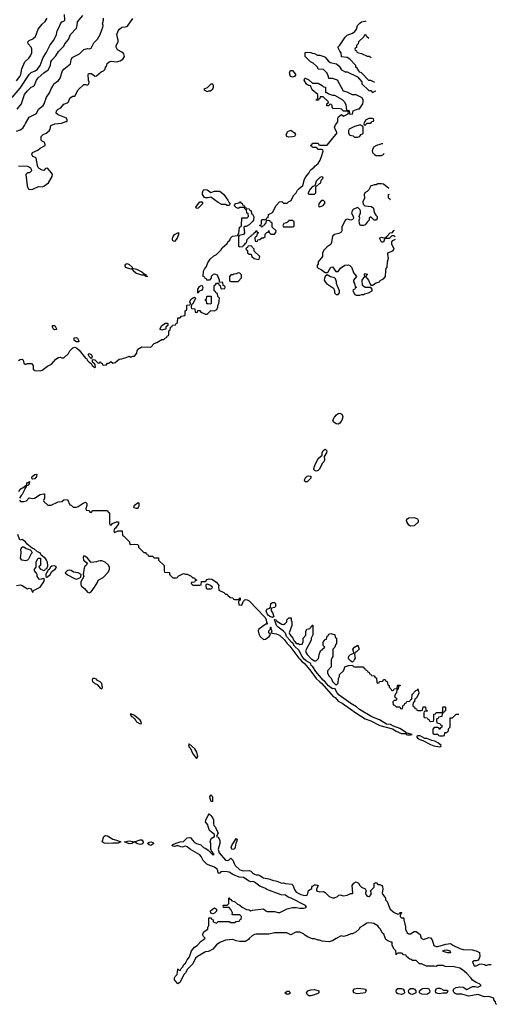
# Model space of a CAD drawing. Header units: inches. Extents: x 2671394 to 2765652, y 830470 to 955458.
# Tile 188 of 256: x 2707924 to 2713174, y 896202 to 907034. Entities that reach past the tile are written whole.
import ezdxf

# ---------------------------------------------------------------- set-up
doc = ezdxf.new("R2010")
doc.units = ezdxf.units.IN
doc.header["$MEASUREMENT"] = 0
for name, color, linetype in [('C7809', 7, 'Continuous'), ('C7819', 7, 'Continuous'), ('C7900', 7, 'Continuous'), ('C7910', 7, 'Continuous')]:
    doc.layers.add(name, color=color, linetype=linetype)

msp = doc.modelspace()

# ---------------------------------------------------------------- linework, layer by layer
at = {"layer": 'C7809', "color": 2}
for points, elevation in [([(2708750, 899786), (2708730, 899786), (2708722, 899770), (2708725, 899750), (2708742, 899742), (2708752, 899730), (2708779, 899719), (2708810, 899681), (2708830, 899674), (2708835, 899690), (2708828, 899730), (2708810, 899748), (2708783, 899763), (2708770, 899778)], 14), ([(2709150, 899398), (2709145, 899395), (2709142, 899390), (2709147, 899387), (2709152, 899370), (2709165, 899365), (2709186, 899346), (2709204, 899324), (2709210, 899308), (2709250, 899287), (2709266, 899290), (2709262, 899310), (2709250, 899328), (2709190, 899378)], 14), ([(2709790, 899068), (2709785, 899055), (2709790, 899032), (2709802, 899022), (2709830, 898956), (2709870, 898908), (2709875, 898910), (2709885, 898930), (2709877, 898977), (2709853, 899013)], 14), ([(2709010, 897974), (2708950, 897976), (2708890, 897970), (2708856, 897976), (2708832, 897990), (2708852, 898048), (2708870, 898060), (2708890, 898054), (2708950, 898018), (2708990, 898009), (2709038, 897990)], 10), ([(2709250, 897960), (2709226, 897966), (2709214, 897970), (2709190, 897989), (2709158, 897970), (2709130, 897966), (2709079, 897990), (2709130, 897999), (2709190, 897990), (2709250, 898012), (2709270, 898010), (2709285, 897990), (2709281, 897970), (2709270, 897964)], 10), ([(2709370, 897950), (2709350, 897955), (2709333, 897970), (2709350, 897987), (2709371, 897991), (2709390, 897983), (2709403, 897970)], 10)]:
    msp.add_lwpolyline(points, close=True, dxfattribs=dict(at, elevation=elevation))
at = {"layer": 'C7809', "color": 2, "elevation": 10}
for points in [[(2710000, 898158), (2709995, 898175), (2709969, 898210), (2709974, 898230), (2710000, 898278)], [(2710000, 897738), (2709984, 897744), (2709946, 897786), (2709923, 897830), (2709910, 897845), (2709805, 897905), (2709770, 897935), (2709750, 897942), (2709710, 897932), (2709670, 897947), (2709650, 897946), (2709630, 897939), (2709610, 897941), (2709601, 897950), (2709610, 897961), (2709634, 897966), (2709635, 897970), (2709690, 897988), (2709727, 897993), (2709767, 898033), (2709798, 898038), (2709810, 898032), (2709822, 898010), (2709850, 897981), (2709870, 897970), (2709918, 897958), (2709950, 897927), (2709976, 897916), (2709999, 897899), (2710000, 897898)], [(2710000, 896785), (2709970, 896778), (2709882, 896730), (2709862, 896710), (2709831, 896649), (2709772, 896590), (2709752, 896550), (2709732, 896530), (2709690, 896446), (2709667, 896427), (2709629, 896470), (2709630, 896494), (2709638, 896510), (2709658, 896530), (2709666, 896590), (2709670, 896594), (2709678, 896578), (2709690, 896574), (2709703, 896597), (2709718, 896610), (2709736, 896644), (2709750, 896654), (2709768, 896690), (2709794, 896726), (2709818, 896790), (2709849, 896830), (2709878, 896850), (2709923, 896897), (2709946, 896910), (2709966, 896930), (2709947, 896947), (2709938, 896970), (2709956, 897004), (2709998, 897030), (2709998, 897050), (2710000, 897055)]]:
    msp.add_lwpolyline(points, dxfattribs=at)
at = {"layer": 'C7819', "color": 2}
for points, elevation in [([(2711008, 900000), (2711036, 899970), (2711056, 899956), (2711120, 899880), (2711188, 899788), (2711229, 899749), (2711253, 899733), (2711376, 899590), (2711398, 899578), (2711430, 899538), (2711476, 899516), (2711627, 899407), (2711730, 899341), (2711790, 899321), (2711892, 899270), (2712031, 899231), (2712070, 899207), (2712130, 899183), (2712180, 899180), (2712182, 899170), (2712195, 899165), (2712230, 899165), (2712246, 899170), (2712190, 899186), (2712182, 899182), (2712186, 899190), (2712110, 899237), (2712042, 899262), (2712010, 899279), (2711965, 899285), (2711888, 899330), (2711804, 899364), (2711665, 899445), (2711633, 899473), (2711570, 899510), (2711442, 899602), (2711419, 899630), (2711395, 899675), (2711370, 899674), (2711324, 899704), (2711290, 899749), (2711267, 899767), (2711185, 899865), (2711153, 899913), (2711135, 899930), (2711129, 899950), (2711080, 899980), (2711059, 899999), (2711059, 900000)], 14), ([(2711139, 900000), (2711140, 900000), (2711170, 899982), (2711190, 899982), (2711209, 900000)], 14), ([(2711358, 900000), (2711354, 899990), (2711353, 899913), (2711314, 899870), (2711314, 899850), (2711330, 899814), (2711354, 899790), (2711370, 899754), (2711410, 899712), (2711430, 899734), (2711434, 899786), (2711448, 899810), (2711446, 899830), (2711490, 899872), (2711510, 899918), (2711550, 899931), (2711590, 899934), (2711598, 899918), (2711610, 899914), (2711710, 899914), (2711718, 899898), (2711733, 899893), (2711738, 899878), (2711753, 899873), (2711758, 899858), (2711773, 899853), (2711778, 899838), (2711793, 899833), (2711798, 899818), (2711830, 899814), (2711838, 899798), (2711853, 899793), (2711858, 899738), (2711870, 899734), (2711882, 899738), (2711887, 899753), (2711922, 899758), (2711930, 899774), (2711950, 899774), (2711958, 899758), (2711973, 899753), (2711978, 899718), (2711994, 899710), (2711994, 899690), (2712013, 899673), (2712018, 899658), (2712030, 899654), (2712042, 899658), (2712050, 899674), (2712082, 899678), (2712086, 899710), (2712090, 899714), (2712113, 899713), (2712113, 899707), (2712098, 899702), (2712094, 899670), (2712078, 899662), (2712074, 899630), (2712064, 899616), (2712054, 899590), (2712058, 899578), (2712074, 899570), (2712074, 899550), (2712070, 899546), (2712050, 899546), (2712034, 899530), (2712038, 899498), (2712053, 899493), (2712070, 899474), (2712110, 899474), (2712118, 899458), (2712130, 899454), (2712142, 899458), (2712147, 899493), (2712162, 899498), (2712167, 899513), (2712182, 899518), (2712187, 899533), (2712222, 899538), (2712228, 899552), (2712242, 899558), (2712248, 899612), (2712287, 899653), (2712302, 899658), (2712310, 899674), (2712322, 899630), (2712320, 899620), (2712304, 899596), (2712294, 899570), (2712278, 899562), (2712274, 899530), (2712258, 899522), (2712254, 899490), (2712258, 899478), (2712273, 899473), (2712278, 899458), (2712293, 899453), (2712298, 899438), (2712310, 899434), (2712350, 899434), (2712362, 899438), (2712367, 899473), (2712390, 899474), (2712394, 899470), (2712398, 899438), (2712414, 899430), (2712410, 899426), (2712378, 899422), (2712374, 899410), (2712374, 899370), (2712378, 899358), (2712413, 899353), (2712418, 899338), (2712433, 899333), (2712438, 899318), (2712450, 899314), (2712482, 899318), (2712486, 899330), (2712487, 899393), (2712502, 899398), (2712510, 899414), (2712570, 899414), (2712582, 899418), (2712586, 899430), (2712586, 899470), (2712590, 899474), (2712610, 899474), (2712614, 899470), (2712614, 899430), (2712598, 899422), (2712593, 899407), (2712578, 899402), (2712573, 899367), (2712538, 899362), (2712533, 899347), (2712518, 899342), (2712514, 899330), (2712518, 899298), (2712553, 899293), (2712558, 899278), (2712573, 899273), (2712574, 899250), (2712558, 899242), (2712550, 899226), (2712542, 899242), (2712530, 899246), (2712490, 899246), (2712474, 899230), (2712474, 899190), (2712478, 899178), (2712490, 899174), (2712530, 899174), (2712538, 899158), (2712550, 899154), (2712590, 899154), (2712602, 899158), (2712607, 899193), (2712630, 899194), (2712646, 899210), (2712647, 899233), (2712666, 899250), (2712667, 899353), (2712690, 899354), (2712730, 899394), (2712759, 899394)], 14), ([(2711613, 900000), (2711602, 899978), (2711590, 899966), (2711570, 899978), (2711550, 899998), (2711549, 900000)], 14), ([(2710000, 898278), (2710010, 898296), (2710030, 898280), (2710050, 898250), (2710059, 898230), (2710057, 898190), (2710064, 898170), (2710080, 898150), (2710088, 898128), (2710111, 898090), (2710092, 898050), (2710110, 898041), (2710129, 898009), (2710127, 897970), (2710112, 897910), (2710123, 897870), (2710190, 897789), (2710217, 897783), (2710233, 897790), (2710250, 897811), (2710270, 897787), (2710285, 897750), (2710299, 897730), (2710350, 897683), (2710390, 897671), (2710450, 897675), (2710470, 897668), (2710490, 897647), (2710510, 897635), (2710530, 897627), (2710550, 897627), (2710570, 897621), (2710610, 897595), (2710670, 897583), (2710710, 897568), (2710758, 897558), (2710810, 897536), (2710830, 897539), (2710850, 897531), (2710923, 897523), (2710934, 897514), (2710950, 897466), (2710970, 897437), (2711021, 897410), (2711050, 897402), (2711079, 897401), (2711093, 897407), (2711105, 897455), (2711142, 897478), (2711142, 897490), (2711150, 897502), (2711170, 897518), (2711190, 897518), (2711212, 897510), (2711192, 897470), (2711194, 897450), (2711230, 897438), (2711270, 897442), (2711290, 897432), (2711334, 897390), (2711370, 897372), (2711390, 897372), (2711426, 897390), (2711438, 897402), (2711450, 897405), (2711490, 897396), (2711530, 897402), (2711570, 897422), (2711590, 897422), (2711594, 897426), (2711585, 897510), (2711604, 897536), (2711630, 897548), (2711655, 897535), (2711670, 897511), (2711690, 897491), (2711730, 897474), (2711742, 897450), (2711732, 897430), (2711738, 897410), (2711750, 897392), (2711770, 897387), (2711778, 897390), (2711794, 897410), (2711794, 897434), (2711788, 897450), (2711828, 897490), (2711827, 897533), (2711850, 897542), (2711870, 897522), (2711890, 897522), (2711914, 897510), (2711920, 897500), (2711922, 897470), (2711918, 897430), (2711925, 897410), (2711954, 897370), (2711954, 897350), (2711973, 897333), (2711993, 897273), (2712006, 897250), (2712050, 897211), (2712090, 897194), (2712102, 897198), (2712110, 897212), (2712130, 897214), (2712134, 897210), (2712118, 897202), (2712114, 897170), (2712130, 897154), (2712150, 897154), (2712154, 897150), (2712154, 897130), (2712175, 897055), (2712173, 897030), (2712191, 896990), (2712210, 896978), (2712230, 896979), (2712270, 897003), (2712290, 897003), (2712336, 896970), (2712347, 896930), (2712370, 896916), (2712430, 896936), (2712450, 896934), (2712468, 896910), (2712485, 896850), (2712510, 896840), (2712530, 896837), (2712616, 896864), (2712670, 896872), (2712702, 896850), (2712770, 896816), (2712807, 896807), (2712910, 896802), (2712933, 896793), (2712952, 896792), (2712990, 896774), (2712992, 896730), (2712982, 896698), (2712972, 896688), (2712950, 896682), (2712930, 896682), (2712912, 896670), (2712930, 896627), (2712950, 896624), (2712990, 896645), (2713010, 896646), (2713042, 896642), (2713050, 896634), (2713070, 896634), (2713090, 896642), (2713110, 896642), (2713117, 896639)], 10), ([(2710000, 897898), (2710050, 897846), (2710066, 897850), (2710056, 897856), (2710050, 897875), (2710040, 897880), (2710028, 897908), (2710028, 897970), (2710022, 897990), (2710034, 898026), (2710068, 898050), (2710068, 898070), (2710014, 898114), (2710000, 898158)], 10), ([(2710000, 897055), (2710006, 897070), (2710007, 897153), (2710033, 897153), (2710038, 897138), (2710054, 897130), (2710054, 897110), (2710090, 897094), (2710110, 897114), (2710230, 897112), (2710250, 897102), (2710290, 897102), (2710310, 897114), (2710342, 897118), (2710347, 897133), (2710362, 897138), (2710366, 897170), (2710350, 897186), (2710270, 897186), (2710266, 897190), (2710268, 897210), (2710262, 897222), (2710250, 897246), (2710230, 897266), (2710169, 897269), (2710166, 897290), (2710170, 897294), (2710210, 897294), (2710226, 897310), (2710228, 897372), (2710234, 897370), (2710238, 897358), (2710250, 897354), (2710262, 897342), (2710290, 897334), (2710324, 897304), (2710350, 897294), (2710374, 897270), (2710424, 897244), (2710450, 897242), (2710470, 897232), (2710490, 897238), (2710610, 897252), (2710634, 897230), (2710650, 897222), (2710730, 897222), (2710770, 897212), (2710790, 897212), (2710869, 897251), (2710930, 897266), (2710970, 897267), (2711010, 897259), (2711050, 897259), (2711070, 897262), (2711084, 897270), (2711071, 897291), (2710913, 897370), (2710882, 897382), (2710850, 897403), (2710805, 897405), (2710646, 897466), (2710630, 897478), (2710570, 897501), (2710510, 897547), (2710493, 897553), (2710470, 897551), (2710450, 897556), (2710390, 897598), (2710340, 897600), (2710270, 897631), (2710230, 897655), (2710210, 897660), (2710150, 897664), (2710140, 897660), (2710130, 897646), (2710110, 897646), (2710108, 897670), (2710099, 897690), (2710070, 897711), (2710000, 897738)], 10), ([(2713174, 896202), (2713170, 896206), (2713166, 896230), (2713148, 896250), (2713148, 896270), (2713091, 896289), (2713045, 896285), (2712970, 896309), (2712870, 896292), (2712794, 896314), (2712735, 896315), (2712721, 896321), (2712710, 896330), (2712699, 896350), (2712707, 896373), (2712730, 896387), (2712770, 896393), (2712810, 896391), (2712850, 896365), (2712910, 896399), (2712939, 896399), (2712970, 896391), (2713008, 896410), (2712990, 896428), (2712950, 896442), (2712910, 896468), (2712898, 896490), (2712850, 896542), (2712803, 896583), (2712770, 896599), (2712710, 896615), (2712610, 896618), (2712590, 896628), (2712530, 896628), (2712510, 896618), (2712490, 896622), (2712403, 896623), (2712350, 896648), (2712328, 896648), (2712290, 896686), (2712250, 896686), (2712236, 896696), (2712220, 896700), (2712186, 896730), (2712182, 896742), (2712150, 896746), (2712142, 896762), (2712130, 896766), (2712090, 896766), (2712078, 896762), (2712070, 896746), (2712066, 896790), (2712048, 896808), (2712028, 896848), (2712026, 896886), (2712014, 896886), (2711980, 896900), (2711956, 896916), (2711934, 896974), (2711918, 896990), (2711898, 897030), (2711883, 897043), (2711870, 897066), (2711826, 897090), (2711804, 897096), (2711770, 897098), (2711746, 897094), (2711710, 897068), (2711672, 897048), (2711662, 897030), (2711630, 896998), (2711590, 896978), (2711570, 896978), (2711530, 896958), (2711491, 896949), (2711465, 896955), (2711410, 896928), (2711370, 896902), (2711330, 896889), (2711256, 896896), (2711228, 896908), (2711210, 896909), (2711170, 896922), (2711150, 896922), (2711100, 896940), (2711063, 896963), (2711050, 896978), (2711010, 896995), (2710965, 896995), (2710910, 896968), (2710867, 896987), (2710850, 896988), (2710730, 896989), (2710670, 896975), (2710530, 896974), (2710511, 896969), (2710486, 896954), (2710452, 896928), (2710444, 896916), (2710410, 896895), (2710350, 896895), (2710310, 896902), (2710270, 896915), (2710190, 896909), (2710130, 896882), (2710090, 896855), (2710050, 896808), (2710010, 896788), (2710000, 896785)], 10)]:
    msp.add_lwpolyline(points, dxfattribs=dict(at, elevation=elevation))
for points, elevation in [([(2712310, 899155), (2712294, 899150), (2712310, 899127), (2712330, 899116), (2712366, 899106), (2712450, 899061), (2712487, 899047), (2712550, 899034), (2712562, 899038), (2712566, 899050), (2712536, 899076), (2712496, 899096), (2712463, 899103), (2712410, 899128), (2712388, 899128), (2712335, 899155)], 14), ([(2710030, 898507), (2710015, 898490), (2710019, 898470), (2710030, 898436), (2710050, 898434), (2710050, 898478), (2710047, 898490)], 14), ([(2710270, 897904), (2710262, 897910), (2710254, 897930), (2710259, 897950), (2710310, 898026), (2710321, 898010), (2710310, 897978), (2710305, 897975), (2710298, 897930), (2710290, 897914)], 10), ([(2710050, 897198), (2710030, 897206), (2710026, 897230), (2710046, 897250), (2710070, 897262), (2710092, 897250), (2710092, 897228), (2710070, 897206)], 10), ([(2712670, 896770), (2712638, 896770), (2712590, 896785), (2712585, 896790), (2712602, 896798), (2712630, 896800), (2712661, 896790)], 6), ([(2710870, 896310), (2710844, 896330), (2710870, 896346), (2710890, 896346), (2710906, 896330), (2710890, 896314)], 10), ([(2711130, 896294), (2711110, 896297), (2711092, 896310), (2711084, 896330), (2711099, 896350), (2711130, 896360), (2711170, 896364), (2711219, 896350), (2711219, 896330), (2711215, 896325), (2711170, 896305)], 10), ([(2711650, 896319), (2711630, 896322), (2711606, 896330), (2711596, 896350), (2711603, 896370), (2711610, 896374), (2711650, 896379), (2711713, 896373), (2711731, 896370), (2711742, 896350), (2711730, 896328)], 10), ([(2712130, 896311), (2712090, 896317), (2712074, 896330), (2712069, 896350), (2712074, 896366), (2712090, 896376), (2712130, 896375), (2712149, 896369), (2712160, 896350), (2712161, 896330), (2712150, 896318)], 10), ([(2712250, 896310), (2712230, 896313), (2712209, 896330), (2712207, 896350), (2712213, 896367), (2712230, 896378), (2712257, 896377), (2712271, 896370), (2712288, 896350), (2712287, 896330)], 10), ([(2712410, 896312), (2712355, 896315), (2712329, 896330), (2712329, 896350), (2712349, 896370), (2712364, 896376), (2712410, 896381), (2712432, 896372), (2712442, 896350), (2712436, 896330), (2712430, 896324)], 10), ([(2712590, 896358), (2712630, 896359), (2712639, 896350), (2712630, 896325), (2712585, 896325), (2712550, 896318), (2712530, 896320), (2712508, 896328), (2712503, 896350), (2712510, 896371), (2712530, 896380), (2712550, 896380), (2712578, 896370)], 10)]:
    msp.add_lwpolyline(points, close=True, dxfattribs=dict(at, elevation=elevation))
at = {"layer": 'C7900', "color": 2}
for points, elevation in [([(2707842, 906178), (2707930, 906279), (2708030, 906430), (2708050, 906452), (2708093, 906470), (2708122, 906490), (2708150, 906531), (2708182, 906618), (2708217, 906670), (2708261, 906759), (2708299, 906810), (2708329, 906870), (2708338, 906910), (2708359, 906950), (2708372, 906988), (2708389, 907011), (2708410, 907018), (2708422, 907030), (2708419, 907090)], 34), ([(2707890, 906363), (2707926, 906410), (2707935, 906430), (2707946, 906494), (2707982, 906570), (2708024, 906610), (2708043, 906637), (2708057, 906670), (2708058, 906710), (2708052, 906732), (2708017, 906770), (2708014, 906790), (2708030, 906806), (2708070, 906825), (2708099, 906850), (2708129, 906930), (2708170, 906985), (2708205, 907015), (2708228, 907050)], 38), ([(2707890, 905806), (2707930, 905821), (2707960, 905840), (2707979, 905870), (2707987, 905893), (2708030, 905962), (2708110, 906002), (2708132, 906048), (2708183, 906090), (2708195, 906110), (2708219, 906181), (2708253, 906230), (2708270, 906272), (2708290, 906302), (2708302, 906330), (2708350, 906365), (2708369, 906390), (2708395, 906470), (2708409, 906491), (2708482, 906550), (2708490, 906594), (2708502, 906618), (2708583, 906657), (2708630, 906705), (2708670, 906718), (2708690, 906712), (2708710, 906722), (2708740, 906780), (2708781, 906819), (2708809, 906870), (2708839, 906950), (2708842, 906970), (2708835, 906990), (2708849, 907030), (2708849, 907050)], 26), ([(2707897, 906050), (2707944, 906110), (2707954, 906146), (2707979, 906210), (2708009, 906250), (2708049, 906290), (2708070, 906299), (2708087, 906313), (2708109, 906370), (2708127, 906393), (2708190, 906451), (2708237, 906483), (2708264, 906530), (2708269, 906571), (2708279, 906590), (2708324, 906636), (2708350, 906685), (2708410, 906742), (2708422, 906770), (2708463, 906817), (2708482, 906870), (2708550, 906942), (2708559, 906970), (2708562, 907010), (2708620, 907080)], 30), ([(2707910, 905425), (2708010, 905422), (2708044, 905404), (2708052, 905390), (2708054, 905370), (2708034, 905350), (2708010, 905348), (2707991, 905329), (2708006, 905206), (2708017, 905177), (2708030, 905166), (2708070, 905171), (2708130, 905197), (2708170, 905196), (2708190, 905201), (2708240, 905240), (2708282, 905310), (2708284, 905330), (2708275, 905350), (2708230, 905402), (2708210, 905398), (2708190, 905375), (2708170, 905379), (2708138, 905398), (2708129, 905409), (2708122, 905430), (2708106, 905510), (2708098, 905518), (2708070, 905528), (2708058, 905550), (2708066, 905574), (2708123, 905597), (2708150, 905622), (2708206, 905650), (2708202, 905682), (2708170, 905698), (2708162, 905710), (2708159, 905730), (2708162, 905750), (2708182, 905770), (2708215, 905785), (2708249, 905810), (2708259, 905830), (2708269, 905871), (2708310, 905887), (2708386, 905894), (2708434, 905914), (2708446, 905914), (2708448, 905930), (2708438, 905950), (2708349, 905989), (2708326, 906006), (2708330, 906031), (2708349, 906050), (2708377, 906063), (2708410, 906105), (2708450, 906118), (2708462, 906130), (2708478, 906170), (2708490, 906182), (2708510, 906192), (2708530, 906194), (2708570, 906262), (2708630, 906322), (2708650, 906322), (2708670, 906314), (2708686, 906330), (2708688, 906350), (2708682, 906370), (2708678, 906430), (2708683, 906437), (2708690, 906442), (2708710, 906442), (2708731, 906431), (2708750, 906412), (2708770, 906418), (2708820, 906460), (2708846, 906470), (2708866, 906490), (2708870, 906514), (2708882, 906518), (2708889, 906551), (2708909, 906571), (2708930, 906576), (2708990, 906571), (2709030, 906582), (2709060, 906600), (2709068, 906610), (2709078, 906630), (2709070, 906658), (2709050, 906675), (2709002, 906702), (2708986, 906730), (2708986, 906750), (2709008, 906792), (2709009, 906810), (2708995, 906870), (2709009, 906910), (2709022, 906930), (2709050, 906952), (2709090, 906954), (2709110, 906962), (2709172, 907048)], 22), ([(2710000, 906296), (2709990, 906286), (2709954, 906270), (2709958, 906258), (2709990, 906245), (2710000, 906249)], 22), ([(2710000, 905075), (2709990, 905073), (2709970, 905073), (2709959, 905079), (2709939, 905110), (2709937, 905130), (2709945, 905155), (2709955, 905165), (2709990, 905161), (2710000, 905154)], 18), ([(2710000, 904169), (2709987, 904167), (2709982, 904182), (2709967, 904187), (2709962, 904202), (2709946, 904210), (2709947, 904267), (2709958, 904290), (2709983, 904317), (2709998, 904362), (2710000, 904365)], 18), ([(2710000, 903907), (2709987, 903907), (2709982, 903942), (2709968, 903948), (2709970, 903954), (2709982, 903958), (2709986, 903990), (2709990, 903994), (2710000, 903994)], 18), ([(2707910, 903285), (2707930, 903296), (2707950, 903298), (2707962, 903290), (2707970, 903254), (2707984, 903244), (2707996, 903244), (2708010, 903252), (2708053, 903253), (2708074, 903230), (2708074, 903190), (2708090, 903174), (2708150, 903172), (2708170, 903178), (2708230, 903221), (2708276, 903244), (2708322, 903298), (2708350, 903318), (2708370, 903322), (2708390, 903314), (2708410, 903314), (2708460, 903360), (2708478, 903390), (2708510, 903425), (2708530, 903431), (2708550, 903423), (2708579, 903399), (2708650, 903312), (2708664, 903304), (2708667, 903287), (2708690, 903265), (2708713, 903253), (2708722, 903230), (2708750, 903206), (2708758, 903210), (2708755, 903235), (2708750, 903246), (2708727, 903267), (2708726, 903294), (2708752, 903292), (2708790, 903254), (2708802, 903258), (2708810, 903274), (2708818, 903258), (2708833, 903253), (2708838, 903238), (2708850, 903234), (2708882, 903238), (2708890, 903254), (2708910, 903254), (2708928, 903272), (2708950, 903254), (2708976, 903264), (2709020, 903300), (2709050, 903302), (2709068, 903312), (2709087, 903313), (2709116, 903324), (2709130, 903334), (2709150, 903322), (2709170, 903334), (2709190, 903334), (2709216, 903364), (2709218, 903390), (2709226, 903410), (2709270, 903434), (2709370, 903432), (2709407, 903473), (2709436, 903484), (2709490, 903514), (2709510, 903514), (2709530, 903534), (2709542, 903538), (2709547, 903553), (2709562, 903558), (2709566, 903570), (2709566, 903610), (2709582, 903618), (2709587, 903653), (2709602, 903658), (2709607, 903673), (2709642, 903678), (2709647, 903693), (2709662, 903698), (2709667, 903753), (2709690, 903754), (2709708, 903772), (2709742, 903778), (2709746, 903790), (2709746, 903830), (2709762, 903838), (2709766, 903850), (2709766, 903890), (2709770, 903894), (2709802, 903898), (2709806, 903910), (2709798, 903930), (2709810, 903954), (2709826, 903970), (2709850, 903982), (2709862, 903970), (2709832, 903908), (2709818, 903902), (2709814, 903870), (2709818, 903858), (2709853, 903853), (2709858, 903818), (2709870, 903814), (2709882, 903818), (2709887, 903833), (2709910, 903834), (2709918, 903818), (2709944, 903804), (2709970, 903794), (2709990, 903794), (2710000, 903804)], 18), ([(2707915, 901845), (2707930, 901871), (2707974, 901894), (2707986, 901894), (2707986, 901906), (2708002, 901918), (2708002, 901930), (2708010, 901942), (2708018, 901942), (2708032, 901952), (2708030, 901926), (2708014, 901910), (2707994, 901906), (2707994, 901894), (2707982, 901878), (2707982, 901870), (2707951, 901809), (2707940, 901800), (2707922, 901770)], 14), ([(2707922, 901750), (2707933, 901733), (2707970, 901732), (2707998, 901742), (2708030, 901774), (2708066, 901766), (2708086, 901770), (2708149, 901811), (2708190, 901818), (2708197, 901817), (2708198, 901770), (2708185, 901745), (2708190, 901734), (2708233, 901693), (2708270, 901692), (2708349, 901731), (2708387, 901733), (2708410, 901752), (2708450, 901754), (2708478, 901698), (2708490, 901694), (2708513, 901673), (2708550, 901671), (2708570, 901678), (2708624, 901716), (2708650, 901725), (2708665, 901710), (2708665, 901690), (2708654, 901654), (2708658, 901638), (2708690, 901634), (2708698, 901618), (2708710, 901614), (2708730, 901634), (2708890, 901634), (2708898, 901618), (2708914, 901610), (2708914, 901490), (2708918, 901478), (2708930, 901474), (2708947, 901493), (2708989, 901511), (2709012, 901510), (2709011, 901489), (2708979, 901441), (2708968, 901432), (2708961, 901410), (2708970, 901392), (2709010, 901412), (2709052, 901412), (2709058, 901358), (2709073, 901353), (2709134, 901290), (2709134, 901270), (2709150, 901262), (2709190, 901265), (2709220, 901260), (2709234, 901250), (2709234, 901230), (2709290, 901174), (2709313, 901173), (2709318, 901158), (2709333, 901153), (2709338, 901138), (2709350, 901134), (2709390, 901134), (2709398, 901118), (2709410, 901114), (2709453, 901113), (2709454, 901090), (2709514, 901030), (2709514, 900970), (2709518, 900958), (2709573, 900953), (2709574, 900930), (2709610, 900894), (2709650, 900894), (2709662, 900898), (2709668, 900912), (2709730, 900942), (2709750, 900934), (2709770, 900934), (2709812, 900912), (2709830, 900894), (2709850, 900894), (2709858, 900878), (2709874, 900870), (2709858, 900862), (2709850, 900846), (2709818, 900842), (2709814, 900830), (2709830, 900814), (2709910, 900814), (2709922, 900818), (2709927, 900853), (2709970, 900854), (2709990, 900874), (2710000, 900878)], 14), ([(2707890, 900811), (2707930, 900816), (2707950, 900811), (2708010, 900772), (2708030, 900782), (2708050, 900774), (2708062, 900742), (2708070, 900734), (2708072, 900748), (2708083, 900757), (2708150, 900791), (2708189, 900850), (2708197, 900877), (2708190, 900888), (2708150, 900875), (2708138, 900878), (2708118, 900910), (2708118, 900930), (2708110, 900946), (2708086, 900970), (2708086, 900990), (2708106, 901010), (2708106, 901070), (2708129, 901111), (2708152, 901112), (2708154, 901030), (2708138, 901022), (2708134, 901010), (2708154, 900990), (2708190, 900974), (2708202, 900978), (2708210, 900994), (2708222, 900998), (2708235, 901025), (2708232, 901068), (2708221, 901090), (2708210, 901105), (2708162, 901142), (2708148, 901170), (2708121, 901181), (2708088, 901210), (2708061, 901221), (2708005, 901265), (2707988, 901290), (2707950, 901315), (2707927, 901307), (2707902, 901370)], 14), ([(2710000, 900822), (2709990, 900826), (2709978, 900822), (2709974, 900810), (2709978, 900778), (2709990, 900774), (2710000, 900774)], 14)]:
    msp.add_lwpolyline(points, dxfattribs=dict(at, elevation=elevation))
for points, elevation in [([(2709870, 904958), (2709864, 904970), (2709870, 904982), (2709910, 905031), (2709931, 905031), (2709941, 905010), (2709890, 904959)], 18), ([(2709630, 904595), (2709618, 904598), (2709609, 904609), (2709609, 904630), (2709615, 904650), (2709630, 904671), (2709672, 904692), (2709672, 904672), (2709659, 904630)], 18), ([(2709170, 904294), (2709183, 904297), (2709210, 904291), (2709270, 904261), (2709297, 904237), (2709312, 904230), (2709314, 904214), (2709330, 904212), (2709330, 904206), (2709310, 904208), (2709302, 904222), (2709270, 904224), (2709204, 904244), (2709175, 904270), (2709168, 904288), (2709152, 904288), (2709110, 904299), (2709089, 904309), (2709086, 904334), (2709095, 904345), (2709109, 904351), (2709130, 904341), (2709162, 904310), (2709162, 904302)], 18), ([(2709890, 904026), (2709886, 904030), (2709888, 904070), (2709903, 904097), (2709932, 904112), (2709942, 904090), (2709938, 904070), (2709930, 904058), (2709898, 904042)], 18), ([(2708310, 903622), (2708298, 903630), (2708286, 903650), (2708286, 903670), (2708311, 903671), (2708330, 903634), (2708330, 903626)], 18), ([(2709490, 903618), (2709468, 903630), (2709489, 903671), (2709530, 903694), (2709550, 903694), (2709554, 903690), (2709554, 903670), (2709534, 903650), (2709534, 903630), (2709530, 903628), (2709513, 903627)], 18), ([(2708550, 903489), (2708530, 903502), (2708524, 903510), (2708525, 903535), (2708550, 903536), (2708562, 903530), (2708573, 903507), (2708574, 903490), (2708570, 903489)], 18), ([(2708710, 903306), (2708688, 903328), (2708678, 903350), (2708690, 903362), (2708711, 903351), (2708722, 903330), (2708714, 903306)], 18), ([(2708070, 901978), (2708062, 901982), (2708058, 901990), (2708062, 902010), (2708090, 902032), (2708110, 902034), (2708114, 902030), (2708111, 902010), (2708090, 901984)], 14), ([(2709210, 901655), (2709185, 901665), (2709182, 901670), (2709188, 901692), (2709230, 901722), (2709238, 901710), (2709237, 901683), (2709230, 901666), (2709222, 901658)], 14), ([(2707990, 901081), (2707970, 901083), (2707949, 901090), (2707934, 901110), (2707942, 901170), (2707938, 901210), (2707950, 901234), (2707970, 901234), (2707997, 901217), (2708041, 901201), (2708051, 901191), (2708062, 901170), (2708050, 901158), (2708021, 901099), (2708010, 901089)], 14), ([(2708630, 901135), (2708623, 901117), (2708628, 901088), (2708661, 901061), (2708666, 901050), (2708655, 901030), (2708641, 901019), (2708635, 901005), (2708625, 900930), (2708630, 900910), (2708598, 900850), (2708597, 900817), (2708604, 900804), (2708637, 900777), (2708670, 900736), (2708690, 900730), (2708710, 900740), (2708749, 900790), (2708784, 900850), (2708789, 900870), (2708844, 900896), (2708901, 900959), (2708913, 900990), (2708913, 901010), (2708897, 901037), (2708867, 901067), (2708830, 901081), (2708810, 901081), (2708790, 901079), (2708769, 901069), (2708710, 901064), (2708672, 901112), (2708650, 901129)], 14), ([(2708310, 901026), (2708279, 901021), (2708262, 901010), (2708250, 900986), (2708238, 900982), (2708234, 900970), (2708222, 900958), (2708211, 900930), (2708212, 900910), (2708223, 900903), (2708230, 900904), (2708259, 900930), (2708277, 900963), (2708316, 900990), (2708329, 901010), (2708320, 901020)], 14), ([(2708470, 900978), (2708450, 900976), (2708425, 900950), (2708450, 900927), (2708527, 900887), (2708550, 900880), (2708570, 900885), (2708587, 900893), (2708596, 900904), (2708601, 900930), (2708570, 900948), (2708516, 900956), (2708490, 900975)], 14)]:
    msp.add_lwpolyline(points, close=True, dxfattribs=dict(at, elevation=elevation))
at = {"layer": 'C7910', "color": 2}
for points, elevation in [([(2711833, 906348), (2711828, 906348), (2711790, 906366), (2711770, 906366), (2711690, 906448), (2711670, 906458), (2711658, 906470), (2711640, 906500), (2711628, 906510), (2711626, 906530), (2711560, 906600), (2711530, 906618), (2711470, 906626), (2711466, 906670), (2711450, 906686), (2711428, 906732), (2711450, 906754), (2711510, 906842), (2711530, 906862), (2711590, 906885), (2711615, 906905), (2711632, 906928), (2711645, 906970), (2711670, 906997), (2711690, 907011), (2711730, 907016), (2711742, 907021)], 18), ([(2711730, 906866), (2711718, 906862), (2711713, 906847), (2711654, 906790), (2711652, 906768), (2711634, 906750), (2711633, 906727), (2711618, 906722), (2711614, 906710), (2711618, 906698), (2711633, 906693), (2711638, 906678), (2711654, 906670), (2711690, 906662), (2711750, 906632), (2711772, 906632), (2711797, 906619)], 18), ([(2711769, 906827), (2711747, 906847), (2711742, 906862), (2711730, 906866)], 18), ([(2710000, 904365), (2710022, 904398), (2710063, 904437), (2710090, 904452), (2710140, 904500), (2710156, 904524), (2710208, 904570), (2710218, 904590), (2710238, 904610), (2710246, 904630), (2710267, 904653), (2710322, 904658), (2710336, 904684), (2710346, 904750), (2710362, 904758), (2710366, 904770), (2710370, 904854), (2710430, 904854), (2710446, 904870), (2710442, 904902), (2710427, 904907), (2710422, 904942), (2710407, 904947), (2710402, 904962), (2710390, 904966), (2710350, 904966), (2710330, 904958), (2710310, 904966), (2710286, 904990), (2710306, 905010), (2710342, 905018), (2710346, 905030), (2710354, 905030), (2710358, 905018), (2710373, 905013), (2710378, 904998), (2710393, 904993), (2710398, 904978), (2710413, 904973), (2710418, 904958), (2710450, 904954), (2710458, 904938), (2710474, 904930), (2710478, 904898), (2710490, 904894), (2710504, 904864), (2710501, 904830), (2710490, 904815), (2710450, 904778), (2710420, 904760), (2710402, 904758), (2710394, 904750), (2710402, 904690), (2710391, 904669), (2710342, 904658), (2710334, 904650), (2710334, 904550), (2710338, 904538), (2710350, 904534), (2710382, 904538), (2710388, 904552), (2710402, 904558), (2710410, 904574), (2710422, 904578), (2710430, 904614), (2710467, 904653), (2710482, 904658), (2710490, 904674), (2710502, 904678), (2710506, 904690), (2710522, 904698), (2710530, 904714), (2710538, 904698), (2710554, 904690), (2710538, 904682), (2710534, 904650), (2710518, 904642), (2710514, 904630), (2710518, 904598), (2710530, 904594), (2710542, 904598), (2710547, 904613), (2710570, 904614), (2710590, 904634), (2710610, 904634), (2710626, 904650), (2710627, 904673), (2710647, 904693), (2710662, 904698), (2710670, 904714), (2710673, 904693), (2710690, 904674), (2710730, 904674), (2710747, 904693), (2710748, 904710), (2710706, 904750), (2710706, 904790), (2710702, 904802), (2710687, 904807), (2710682, 904822), (2710670, 904826), (2710638, 904822), (2710633, 904787), (2710618, 904782), (2710613, 904767), (2710598, 904762), (2710590, 904746), (2710582, 904762), (2710566, 904770), (2710582, 904778), (2710586, 904790), (2710586, 904830), (2710590, 904834), (2710630, 904834), (2710642, 904838), (2710647, 904853), (2710662, 904858), (2710666, 904890), (2710710, 904914), (2710748, 904990), (2710786, 905030), (2710810, 905034), (2710830, 905014), (2710870, 905014), (2710886, 905030), (2710915, 905045), (2710940, 905100), (2710968, 905130), (2710983, 905157), (2711002, 905178), (2711042, 905210), (2711062, 905278), (2711076, 905304), (2711110, 905345), (2711125, 905375), (2711134, 905386), (2711168, 905410), (2711176, 905424), (2711210, 905452), (2711234, 905490), (2711249, 905530), (2711266, 905586), (2711262, 905602), (2711250, 905606), (2711210, 905606), (2711202, 905622), (2711190, 905626), (2711150, 905626), (2711142, 905642), (2711126, 905650), (2711142, 905658), (2711150, 905674), (2711210, 905674), (2711218, 905658), (2711230, 905654), (2711310, 905654), (2711422, 905790), (2711401, 905821), (2711393, 905850), (2711403, 905877), (2711428, 905910), (2711428, 905950), (2711436, 905964), (2711470, 905992), (2711490, 905974), (2711542, 905998), (2711546, 906010), (2711542, 906022), (2711530, 906026), (2711490, 906026), (2711468, 906048), (2711455, 906055), (2711378, 906058), (2711366, 906070), (2711366, 906090), (2711350, 906106), (2711338, 906102), (2711330, 906086), (2711307, 906087), (2711306, 906110), (2711322, 906118), (2711326, 906130), (2711267, 906187), (2711234, 906186), (2711230, 906166), (2711218, 906162), (2711214, 906150), (2711189, 906149), (2711190, 906154), (2711202, 906158), (2711207, 906173), (2711208, 906210), (2711144, 906264), (2711128, 906308), (2711106, 906310), (2711083, 906323), (2711058, 906370), (2711066, 906390), (2711070, 906392), (2711110, 906372), (2711150, 906334), (2711210, 906334), (2711254, 906310), (2711270, 906294), (2711291, 906291), (2711294, 906234), (2711306, 906234), (2711330, 906218), (2711370, 906202), (2711390, 906202), (2711475, 906155), (2711502, 906130), (2711517, 906097), (2711522, 906042), (2711530, 906034), (2711550, 906034), (2711554, 906030), (2711558, 905998), (2711590, 905994), (2711598, 906030), (2711652, 906052), (2711668, 906052), (2711702, 906110), (2711708, 906130), (2711707, 906147), (2711695, 906175), (2711630, 906208), (2711590, 906208), (2711530, 906238), (2711490, 906248), (2711426, 906370), (2711370, 906386), (2711330, 906386), (2711327, 906407), (2711310, 906446), (2711270, 906486), (2711210, 906488), (2711206, 906510), (2711188, 906528), (2711156, 906556), (2711126, 906570), (2711069, 906629), (2711070, 906674), (2711090, 906678), (2711130, 906672), (2711144, 906664), (2711170, 906662), (2711204, 906644), (2711230, 906642), (2711274, 906630), (2711290, 906622), (2711320, 906580), (2711344, 906564), (2711414, 906550), (2711444, 906524), (2711470, 906482), (2711510, 906462), (2711530, 906462), (2711644, 906404), (2711694, 906350), (2711694, 906330), (2711770, 906254), (2711790, 906254), (2711810, 906234), (2711846, 906250), (2711846, 906251)], 18), ([(2710000, 906249), (2710008, 906252), (2710027, 906253), (2710050, 906274), (2710058, 906290), (2710058, 906310), (2710050, 906326), (2710030, 906326), (2710000, 906296)], 22), ([(2711924, 905668), (2711910, 905668), (2711890, 905662), (2711854, 905650), (2711822, 905630), (2711805, 905590), (2711810, 905574), (2711832, 905550), (2711850, 905538), (2711910, 905538), (2711930, 905552), (2711938, 905565)], 18), ([(2711910, 905229), (2711870, 905229), (2711850, 905218), (2711830, 905218), (2711810, 905208), (2711790, 905206), (2711770, 905162), (2711750, 905142), (2711726, 905130), (2711718, 905110), (2711722, 905070), (2711705, 905030), (2711706, 905006), (2711726, 904986), (2711799, 904979), (2711820, 904960), (2711830, 904914), (2711845, 904885), (2711862, 904870), (2711862, 904850), (2711853, 904827), (2711827, 904827), (2711790, 904866), (2711774, 904850), (2711773, 904827), (2711750, 904806), (2711730, 904778), (2711710, 904768), (2711686, 904770), (2711675, 904775), (2711668, 904790), (2711664, 904830), (2711669, 904850), (2711662, 904870), (2711678, 904910), (2711678, 904930), (2711670, 904946), (2711650, 904966), (2711602, 904950), (2711590, 904938), (2711579, 904910), (2711596, 904870), (2711601, 904850), (2711597, 904843), (2711590, 904835), (2711570, 904829), (2711530, 904839), (2711510, 904829), (2711471, 904750), (2711471, 904710), (2711464, 904696), (2711440, 904680), (2711390, 904669), (2711368, 904652), (2711357, 904583), (2711350, 904566), (2711344, 904556), (2711310, 904535), (2711278, 904502), (2711261, 904470), (2711258, 904450), (2711261, 904430), (2711211, 904370), (2711211, 904349), (2711202, 904330), (2711202, 904310), (2711210, 904302), (2711245, 904285), (2711290, 904251), (2711310, 904252), (2711320, 904260), (2711350, 904312), (2711370, 904314), (2711405, 904265), (2711430, 904262), (2711459, 904301), (2711505, 904335), (2711543, 904337), (2711562, 904330), (2711578, 904310), (2711604, 904244), (2711632, 904210), (2711602, 904170), (2711602, 904150), (2711612, 904130), (2711618, 904098), (2711634, 904090), (2711618, 904082), (2711613, 904067), (2711598, 904062), (2711594, 904050), (2711614, 904010), (2711630, 904002), (2711670, 904002), (2711688, 904012), (2711710, 904012), (2711721, 904019), (2711766, 904030), (2711806, 904050), (2711806, 904070), (2711790, 904086), (2711728, 904088), (2711698, 904110), (2711695, 904170), (2711726, 904210), (2711722, 904230), (2711730, 904242), (2711750, 904234), (2711750, 904226), (2711734, 904210), (2711765, 904170), (2711784, 904124), (2711793, 904113), (2711810, 904112), (2711850, 904138), (2711886, 904150), (2711896, 904164), (2711930, 904182), (2711953, 904207), (2711955, 904270), (2711962, 904298), (2711972, 904310), (2711974, 904370), (2711988, 904410), (2711978, 904450), (2711980, 904460), (2711987, 904473), (2712034, 904490), (2712049, 904510), (2712023, 904563), (2712022, 904590), (2712035, 904605), (2712065, 904620)], 18), ([(2711990, 905177), (2711930, 905224), (2711910, 905229)], 18), ([(2710000, 905154), (2710030, 905132), (2710070, 905146), (2710130, 905146), (2710171, 905110), (2710216, 905050), (2710226, 905026), (2710242, 905010), (2710230, 904988), (2710210, 904988), (2710190, 905002), (2710150, 905002), (2710110, 905022), (2710030, 905082), (2710000, 905075)], 18), ([(2712008, 905047), (2712007, 905047), (2712002, 905062), (2711990, 905066), (2711987, 905073), (2711986, 905110), (2711998, 905116)], 18), ([(2712061, 904645), (2712050, 904655), (2712024, 904656), (2711992, 904628), (2711950, 904626), (2711942, 904618), (2711930, 904588), (2711910, 904588), (2711888, 904632), (2711910, 904642), (2711930, 904634), (2711962, 904638), (2711966, 904650), (2712006, 904690), (2712030, 904694), (2712045, 904715), (2712052, 904718)], 18), ([(2710000, 903804), (2710030, 903834), (2710070, 903832), (2710095, 903845), (2710108, 903870), (2710108, 903890), (2710118, 903910), (2710126, 903970), (2710106, 903990), (2710102, 904022), (2710087, 904027), (2710082, 904042), (2710066, 904050), (2710066, 904110), (2710082, 904118), (2710090, 904134), (2710114, 904134), (2710118, 904118), (2710134, 904110), (2710138, 904078), (2710150, 904074), (2710182, 904078), (2710186, 904090), (2710182, 904102), (2710166, 904110), (2710162, 904142), (2710126, 904146), (2710126, 904170), (2710102, 904222), (2710075, 904235), (2710054, 904230), (2710034, 904210), (2710034, 904190), (2710014, 904170), (2710000, 904169)], 18), ([(2710000, 903994), (2710030, 903994), (2710034, 903990), (2710034, 903910), (2710030, 903906), (2710000, 903907)], 18), ([(2710000, 900878), (2710010, 900882), (2710040, 900880), (2710090, 900845), (2710118, 900810), (2710114, 900794), (2710118, 900758), (2710172, 900732), (2710190, 900714), (2710210, 900714), (2710218, 900698), (2710234, 900690), (2710238, 900678), (2710270, 900674), (2710278, 900658), (2710290, 900654), (2710330, 900654), (2710342, 900658), (2710346, 900670), (2710353, 900673), (2710354, 900650), (2710338, 900642), (2710334, 900630), (2710338, 900598), (2710370, 900594), (2710387, 900633), (2710406, 900654), (2710428, 900652), (2710450, 900641), (2710623, 900463), (2710637, 900437), (2710642, 900402), (2710652, 900390), (2710650, 900386), (2710630, 900386), (2710624, 900376), (2710559, 900330), (2710551, 900310), (2710558, 900278), (2710571, 900250), (2710610, 900216), (2710630, 900218), (2710673, 900247), (2710686, 900270), (2710682, 900282), (2710670, 900286), (2710668, 900310), (2710686, 900330), (2710686, 900350), (2710690, 900352), (2710692, 900332), (2710702, 900310), (2710694, 900290), (2710704, 900284), (2710750, 900279), (2710784, 900264), (2710836, 900216), (2710870, 900171), (2710901, 900141), (2710999, 900010), (2711008, 900000)], 14), ([(2710000, 900774), (2710030, 900774), (2710042, 900778), (2710046, 900790), (2710026, 900810), (2710000, 900822)], 14), ([(2711059, 900000), (2711034, 900030), (2711000, 900100), (2710950, 900142), (2710934, 900174), (2710909, 900189), (2710904, 900204), (2710862, 900250), (2710856, 900276), (2710849, 900290), (2710830, 900309), (2710770, 900350), (2710754, 900370), (2710730, 900434), (2710750, 900431), (2710758, 900418), (2710810, 900385), (2710830, 900382), (2710848, 900392), (2710866, 900410), (2710868, 900432), (2710887, 900453), (2710913, 900453), (2710914, 900430), (2710922, 900410), (2710922, 900370), (2710891, 900290), (2710898, 900270), (2710931, 900231), (2710943, 900203), (2710954, 900194), (2710970, 900172), (2710991, 900171), (2711010, 900162), (2711035, 900165), (2711048, 900190), (2711048, 900230), (2711076, 900264), (2711076, 900304), (2711088, 900330), (2711122, 900338), (2711126, 900350), (2711142, 900358), (2711147, 900373), (2711153, 900373), (2711152, 900268), (2711134, 900230), (2711134, 900210), (2711072, 900090), (2711078, 900070), (2711091, 900050), (2711139, 900000)], 14), ([(2711209, 900000), (2711215, 900005), (2711220, 900020), (2711222, 900050), (2711238, 900090), (2711286, 900130), (2711268, 900148), (2711267, 900187), (2711290, 900214), (2711302, 900218), (2711310, 900254), (2711322, 900258), (2711330, 900274), (2711350, 900282), (2711373, 900273), (2711394, 900270), (2711398, 900238), (2711414, 900230), (2711414, 900170), (2711404, 900156), (2711394, 900130), (2711374, 900110), (2711374, 900030), (2711364, 900016), (2711358, 900000)], 14), ([(2711549, 900000), (2711546, 900010), (2711549, 900031), (2711569, 900051), (2711598, 900062), (2711606, 900070), (2711594, 900110), (2711610, 900131), (2711650, 900154), (2711662, 900110), (2711637, 900083), (2711614, 900070), (2711612, 900050), (2711618, 900010), (2711613, 900000)], 14)]:
    msp.add_lwpolyline(points, dxfattribs=dict(at, elevation=elevation))
for points, elevation in [([(2710930, 906401), (2710905, 906410), (2710895, 906450), (2710898, 906462), (2710910, 906474), (2710930, 906474), (2710960, 906440), (2710965, 906430), (2710950, 906409)], 18), ([(2711810, 905946), (2711770, 905946), (2711734, 905930), (2711714, 905890), (2711718, 905878), (2711730, 905874), (2711750, 905894), (2711790, 905894), (2711807, 905913), (2711822, 905918), (2711826, 905930), (2711822, 905942)], 18), ([(2711678, 905878), (2711610, 905858), (2711552, 905828), (2711545, 905815), (2711545, 905790), (2711552, 905770), (2711562, 905762), (2711596, 905756), (2711610, 905742), (2711650, 905742), (2711666, 905750), (2711690, 905774), (2711702, 905778), (2711706, 905790), (2711706, 905850), (2711702, 905862), (2711690, 905866)], 18), ([(2710883, 905743), (2710866, 905750), (2710858, 905770), (2710876, 905804), (2710910, 905818), (2710951, 905790), (2710962, 905770), (2710950, 905749), (2710930, 905744)], 18), ([(2711250, 905306), (2711230, 905298), (2711190, 905258), (2711174, 905206), (2711150, 905198), (2711122, 905170), (2711102, 905130), (2711102, 905122), (2711110, 905114), (2711170, 905114), (2711186, 905130), (2711186, 905194), (2711227, 905233), (2711242, 905238), (2711246, 905270), (2711266, 905290), (2711262, 905302)], 18), ([(2711270, 905046), (2711250, 905046), (2711224, 905016), (2711214, 904990), (2711218, 904978), (2711230, 904974), (2711250, 904982), (2711266, 904990), (2711286, 905010), (2711286, 905030)], 18), ([(2710930, 904826), (2710890, 904826), (2710885, 904815), (2710862, 904798), (2710834, 904790), (2710822, 904770), (2710830, 904754), (2710930, 904754), (2710942, 904758), (2710946, 904770), (2710946, 904810)], 18), ([(2710470, 904546), (2710438, 904542), (2710433, 904527), (2710418, 904522), (2710414, 904510), (2710433, 904493), (2710434, 904470), (2710450, 904454), (2710473, 904453), (2710482, 904430), (2710506, 904406), (2710550, 904394), (2710562, 904398), (2710568, 904430), (2710507, 904487), (2710506, 904510), (2710487, 904527), (2710482, 904542)], 18), ([(2710330, 904248), (2710310, 904238), (2710284, 904236), (2710270, 904226), (2710250, 904226), (2710234, 904210), (2710234, 904170), (2710238, 904158), (2710250, 904154), (2710330, 904154), (2710367, 904193), (2710367, 904227), (2710350, 904246)], 18), ([(2711310, 904228), (2711290, 904208), (2711283, 904190), (2711279, 904170), (2711287, 904150), (2711303, 904130), (2711379, 904079), (2711392, 904052), (2711392, 904030), (2711400, 904020), (2711410, 904012), (2711430, 904012), (2711448, 904030), (2711448, 904050), (2711423, 904103), (2711415, 904130), (2711415, 904150), (2711403, 904183), (2711390, 904195), (2711346, 904206)], 18), ([(2711430, 902585), (2711410, 902587), (2711385, 902605), (2711379, 902610), (2711374, 902630), (2711390, 902662), (2711414, 902686), (2711430, 902702), (2711450, 902706), (2711474, 902694), (2711483, 902670), (2711481, 902650), (2711473, 902630), (2711450, 902597)], 14), ([(2711190, 902069), (2711173, 902073), (2711165, 902085), (2711167, 902110), (2711175, 902130), (2711212, 902208), (2711255, 902245), (2711257, 902270), (2711265, 902295), (2711290, 902310), (2711306, 902290), (2711303, 902270), (2711278, 902230), (2711283, 902190), (2711275, 902170), (2711257, 902150), (2711227, 902090), (2711210, 902075)], 14), ([(2711090, 901949), (2711069, 901950), (2711061, 901970), (2711067, 901990), (2711090, 902011), (2711110, 902017), (2711130, 902011), (2711130, 901990)], 14), ([(2712230, 901462), (2712210, 901474), (2712187, 901510), (2712186, 901530), (2712196, 901544), (2712210, 901555), (2712270, 901556), (2712304, 901544), (2712314, 901530), (2712312, 901508), (2712270, 901466)], 14), ([(2710710, 900458), (2710678, 900470), (2710662, 900482), (2710650, 900498), (2710639, 900530), (2710646, 900550), (2710678, 900562), (2710686, 900570), (2710689, 900611), (2710710, 900622), (2710730, 900622), (2710742, 900610), (2710740, 900580), (2710730, 900568), (2710698, 900562), (2710694, 900550), (2710694, 900530), (2710710, 900514), (2710722, 900470)], 14)]:
    msp.add_lwpolyline(points, close=True, dxfattribs=dict(at, elevation=elevation))

doc.saveas('drawing.dxf')
